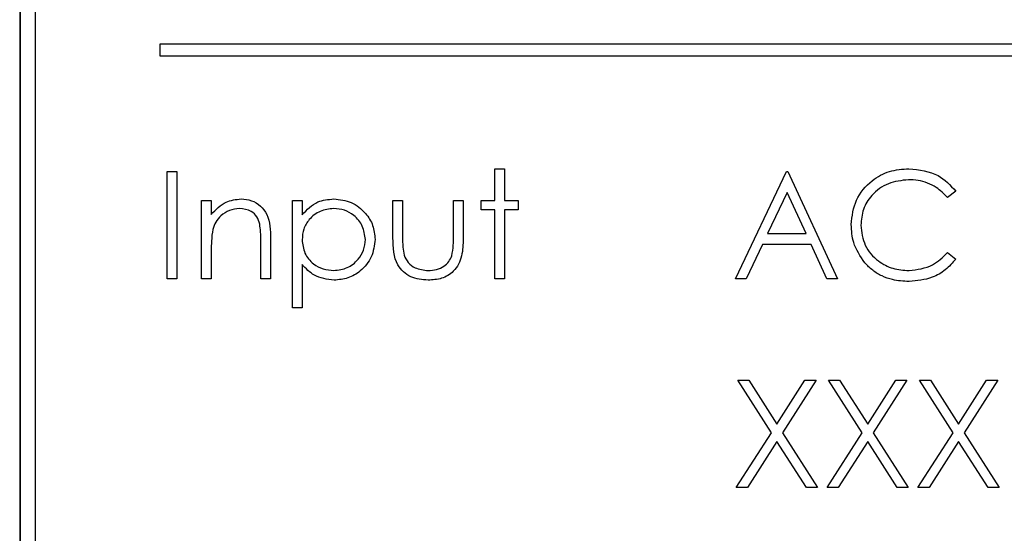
# Paper-space layout 'Blatt3' of a CAD drawing. Header units: millimetres. Extents: x 5 to 418, y 2 to 292.
# Tile 36 of 97: x 107.55 to 110.31, y 205.79 to 207.22. Entities that reach past the tile are written whole.
import ezdxf

# ---------------------------------------------------------------- set-up
doc = ezdxf.new("R2010")
doc.units = ezdxf.units.MM

psp = doc.layouts.new('Blatt3')

# ---------------------------------------------------------------- linework, layer by layer
at = {"color": 7, "linetype": 'Continuous', "lineweight": 25}
for p, q in [((107.5545, 208.5397), (107.5545, 201.7897)), ((107.5557, 208.5397), (107.5557, 201.7897)), ((107.5973, 208.4992), (107.5973, 201.8325)), ((107.9462, 207.1553), (107.9462, 207.122)), ((111.6129, 207.1553), (107.9462, 207.1553)), ((107.9462, 207.122), (111.6129, 207.122)), ((107.9668, 206.7994), (107.9938, 206.7994)), ((107.9668, 206.4994), (107.9668, 206.7994)), ((107.9938, 206.7994), (107.9938, 206.4994)), ((108.8822, 206.7186), (108.8822, 206.8071)), ((108.8822, 206.8071), (108.9092, 206.8071)), ((108.9092, 206.8071), (108.9092, 206.7186)), ((109.5553, 206.4994), (109.6976, 206.7994)), ((109.6976, 206.7994), (109.7015, 206.7994)), ((109.7015, 206.7994), (109.8399, 206.4994)), ((109.6992, 206.7409), (109.6449, 206.6263)), ((109.7521, 206.6263), (109.6992, 206.7409)), ((110.1707, 206.7444), (110.1471, 206.7263)), ((108.063, 206.7186), (108.0899, 206.7186)), ((108.063, 206.4994), (108.063, 206.7186)), ((108.0899, 206.7186), (108.0899, 206.6791)), ((108.3168, 206.4186), (108.3168, 206.7186)), ((108.3168, 206.7186), (108.3438, 206.7186)), ((108.3438, 206.7186), (108.3438, 206.6781)), ((108.5976, 206.7186), (108.6245, 206.7186)), ((108.5976, 206.6139), (108.5976, 206.7186)), ((108.6245, 206.7186), (108.6245, 206.617)), ((108.7668, 206.7186), (108.7938, 206.7186)), ((108.7668, 206.617), (108.7668, 206.7186)), ((108.7938, 206.7186), (108.7938, 206.6119)), ((108.8438, 206.6917), (108.8438, 206.7186)), ((108.8438, 206.7186), (108.8822, 206.7186)), ((108.9092, 206.7186), (108.9476, 206.7186)), ((108.9476, 206.7186), (108.9476, 206.6917)), ((108.8822, 206.6917), (108.8438, 206.6917)), ((108.8822, 206.4994), (108.8822, 206.6917)), ((108.9092, 206.6917), (108.9092, 206.4994)), ((108.9476, 206.6917), (108.9092, 206.6917)), ((108.2553, 206.6114), (108.2553, 206.4994)), ((109.6449, 206.6263), (109.7521, 206.6263)), ((108.0899, 206.5787), (108.0899, 206.4994)), ((108.2284, 206.4994), (108.2284, 206.6025)), ((109.6303, 206.5956), (109.5847, 206.4994)), ((109.7663, 206.5956), (109.6303, 206.5956)), ((109.8107, 206.4994), (109.7663, 206.5956)), ((110.1471, 206.5725), (110.1707, 206.5546)), ((108.3438, 206.5391), (108.3438, 206.4186)), ((107.9938, 206.4994), (107.9668, 206.4994)), ((108.0899, 206.4994), (108.063, 206.4994)), ((108.2553, 206.4994), (108.2284, 206.4994)), ((108.9092, 206.4994), (108.8822, 206.4994)), ((109.5847, 206.4994), (109.5553, 206.4994)), ((109.8399, 206.4994), (109.8107, 206.4994)), ((108.3438, 206.4186), (108.3168, 206.4186)), ((109.5611, 206.2161), (109.5921, 206.2161)), ((109.6552, 206.0691), (109.5611, 206.2161)), ((109.5921, 206.2161), (109.6707, 206.0934)), ((109.6707, 206.0934), (109.7492, 206.2161)), ((109.7803, 206.2161), (109.6863, 206.0691)), ((109.7492, 206.2161), (109.7803, 206.2161)), ((109.909, 206.0691), (109.8149, 206.2161)), ((109.8149, 206.2161), (109.846, 206.2161)), ((109.846, 206.2161), (109.9245, 206.0934)), ((109.9245, 206.0934), (110.0031, 206.2161)), ((110.0342, 206.2161), (109.9401, 206.0691)), ((110.0031, 206.2161), (110.0342, 206.2161)), ((110.1629, 206.0691), (110.0688, 206.2161)), ((110.0688, 206.2161), (110.0998, 206.2161)), ((110.0998, 206.2161), (110.1784, 206.0934)), ((110.1784, 206.0934), (110.2569, 206.2161)), ((110.288, 206.2161), (110.1939, 206.0691)), ((110.2569, 206.2161), (110.288, 206.2161)), ((109.5572, 205.9161), (109.6552, 206.0691)), ((109.6863, 206.0691), (109.7842, 205.9161)), ((109.8111, 205.9161), (109.909, 206.0691)), ((109.9401, 206.0691), (110.038, 205.9161)), ((110.0649, 205.9161), (110.1629, 206.0691)), ((110.1939, 206.0691), (110.2918, 205.9161)), ((109.6707, 206.0448), (109.5883, 205.9161)), ((109.7531, 205.9161), (109.6707, 206.0448)), ((109.9245, 206.0448), (109.8421, 205.9161)), ((110.0069, 205.9161), (109.9245, 206.0448)), ((110.1784, 206.0448), (110.096, 205.9161)), ((110.2608, 205.9161), (110.1784, 206.0448)), ((109.5883, 205.9161), (109.5572, 205.9161)), ((109.7842, 205.9161), (109.7531, 205.9161)), ((109.8421, 205.9161), (109.8111, 205.9161)), ((110.038, 205.9161), (110.0069, 205.9161)), ((110.096, 205.9161), (110.0649, 205.9161)), ((110.2918, 205.9161), (110.2608, 205.9161))]:
    psp.add_line(p, q, dxfattribs=at)
for points, knots in [([(109.8784, 206.6511), (109.8811, 206.6747), (109.8866, 206.7217), (109.931, 206.7732), (109.9844, 206.803), (110.0213, 206.8057), (110.0398, 206.8071)], [0, 0, 0, 0, 0.2795119, 0.5590796, 0.7793739, 1, 1, 1, 1]), ([(110.0398, 206.8071), (110.0686, 206.8039), (110.1201, 206.7982), (110.1552, 206.7608), (110.1707, 206.7444)], [0, 0, 0, 0, 0.5595165, 1, 1, 1, 1]), ([(110.0381, 206.7763), (110.019, 206.7741), (109.9807, 206.7698), (109.936, 206.7372), (109.9094, 206.6944), (109.9067, 206.6642), (109.9053, 206.6491)], [0, 0, 0, 0, 0.2798558, 0.5595188, 0.7796855, 1, 1, 1, 1]), ([(110.1471, 206.7263), (110.1373, 206.7365), (110.1212, 206.7534), (110.0919, 206.7676), (110.0655, 206.7751), (110.0472, 206.7759), (110.0381, 206.7763)], [0, 0, 0, 0, 0.339327, 0.559466, 0.779727, 1, 1, 1, 1]), ([(108.0899, 206.6791), (108.1027, 206.6929), (108.1256, 206.7175), (108.1587, 206.721), (108.1733, 206.7225)], [0, 0, 0, 0, 0.559141, 1, 1, 1, 1]), ([(108.1733, 206.7225), (108.1832, 206.7216), (108.2028, 206.7199), (108.2286, 206.7041), (108.2548, 206.6691), (108.2551, 206.6352), (108.2553, 206.6114)], [0, 0, 0, 0, 0.187021, 0.37389, 0.56061, 1, 1, 1, 1]), ([(108.3438, 206.6781), (108.3574, 206.6925), (108.3818, 206.7182), (108.4169, 206.7212), (108.4323, 206.7225)], [0, 0, 0, 0, 0.558418, 1, 1, 1, 1]), ([(108.4323, 206.7225), (108.4492, 206.7206), (108.4828, 206.7167), (108.5203, 206.6862), (108.544, 206.6493), (108.5464, 206.6228), (108.5476, 206.6096)], [0, 0, 0, 0, 0.279627, 0.559432, 0.779703, 1, 1, 1, 1]), ([(108.1686, 206.6956), (108.1591, 206.6946), (108.1401, 206.6926), (108.1178, 206.6772), (108.1016, 206.6587), (108.0966, 206.6446), (108.0941, 206.6375)], [0, 0, 0, 0, 0.279553, 0.559373, 0.779703, 1, 1, 1, 1]), ([(108.2252, 206.6524), (108.223, 206.6594), (108.2188, 206.6733), (108.1993, 206.6925), (108.1802, 206.6944), (108.1686, 206.6956)], [0, 0, 0, 0, 0.281192, 0.561331, 1, 1, 1, 1]), ([(108.4321, 206.6956), (108.4191, 206.6942), (108.3932, 206.6914), (108.3639, 206.6681), (108.3463, 206.6391), (108.3446, 206.6187), (108.3438, 206.6085)], [0, 0, 0, 0, 0.279747, 0.559315, 0.779515, 1, 1, 1, 1]), ([(108.5207, 206.6093), (108.5189, 206.6221), (108.5153, 206.6477), (108.4916, 206.6763), (108.4624, 206.6928), (108.4422, 206.6946), (108.4321, 206.6956)], [0, 0, 0, 0, 0.2793874, 0.5590918, 0.7795083, 1, 1, 1, 1]), ([(108.0941, 206.6375), (108.0926, 206.6266), (108.0899, 206.607), (108.0899, 206.5873), (108.0899, 206.5787)], [0, 0, 0, 0, 0.559658, 1, 1, 1, 1]), ([(108.2284, 206.6025), (108.2284, 206.6119), (108.2285, 206.6286), (108.2262, 206.6451), (108.2252, 206.6524)], [0, 0, 0, 0, 0.560255, 1, 1, 1, 1]), ([(109.9164, 206.5442), (109.904, 206.5623), (109.8818, 206.5948), (109.8794, 206.6339), (109.8784, 206.6511)], [0, 0, 0, 0, 0.559029, 1, 1, 1, 1]), ([(109.9053, 206.6491), (109.9076, 206.6297), (109.9122, 206.5909), (109.9498, 206.5491), (109.9943, 206.5257), (110.0248, 206.5235), (110.04, 206.5225)], [0, 0, 0, 0, 0.279434, 0.558921, 0.779283, 1, 1, 1, 1]), ([(108.3438, 206.6085), (108.3452, 206.5956), (108.3481, 206.5697), (108.3726, 206.5413), (108.4022, 206.5254), (108.4224, 206.5234), (108.4325, 206.5225)], [0, 0, 0, 0, 0.279654, 0.558875, 0.779455, 1, 1, 1, 1]), ([(108.4325, 206.5225), (108.4454, 206.5241), (108.471, 206.5273), (108.4998, 206.5505), (108.5173, 206.5791), (108.5196, 206.5993), (108.5207, 206.6093)], [0, 0, 0, 0, 0.279628, 0.559247, 0.779775, 1, 1, 1, 1]), ([(108.5476, 206.6096), (108.5457, 206.5928), (108.5417, 206.559), (108.5104, 206.5219), (108.4729, 206.499), (108.4464, 206.4967), (108.4332, 206.4956)], [0, 0, 0, 0, 0.27954, 0.559273, 0.779559, 1, 1, 1, 1]), ([(108.6959, 206.4956), (108.6792, 206.4969), (108.6459, 206.4995), (108.5993, 206.5434), (108.5983, 206.5871), (108.5976, 206.6139)], [0, 0, 0, 0, 0.28097, 0.559785, 1, 1, 1, 1]), ([(108.6245, 206.617), (108.6245, 206.6073), (108.6245, 206.5901), (108.6275, 206.5731), (108.6288, 206.5657)], [0, 0, 0, 0, 0.5603768, 1, 1, 1, 1]), ([(108.7938, 206.6119), (108.7935, 206.5955), (108.793, 206.563), (108.7719, 206.5202), (108.7344, 206.498), (108.7087, 206.4964), (108.6959, 206.4956)], [0, 0, 0, 0, 0.281501, 0.559646, 0.779298, 1, 1, 1, 1]), ([(108.7624, 206.5635), (108.764, 206.5734), (108.767, 206.5911), (108.7669, 206.6091), (108.7668, 206.617)], [0, 0, 0, 0, 0.559371, 1, 1, 1, 1]), ([(108.6288, 206.5657), (108.6321, 206.5583), (108.6387, 206.5436), (108.6629, 206.5261), (108.6835, 206.5239), (108.6961, 206.5225)], [0, 0, 0, 0, 0.280117, 0.560544, 1, 1, 1, 1]), ([(108.6961, 206.5225), (108.7039, 206.5229), (108.7195, 206.5238), (108.7395, 206.5332), (108.7546, 206.5468), (108.7598, 206.558), (108.7624, 206.5635)], [0, 0, 0, 0, 0.28027, 0.560007, 0.780074, 1, 1, 1, 1]), ([(110.04, 206.5225), (110.0632, 206.5253), (110.1047, 206.5304), (110.1341, 206.5596), (110.1471, 206.5725)], [0, 0, 0, 0, 0.558772, 1, 1, 1, 1]), ([(110.1707, 206.5546), (110.1614, 206.544), (110.1429, 206.5228), (110.0985, 206.4974), (110.0623, 206.4938), (110.0402, 206.4917)], [0, 0, 0, 0, 0.2804103, 0.5607951, 1, 1, 1, 1]), ([(108.4332, 206.4956), (108.4137, 206.4982), (108.3787, 206.5028), (108.3545, 206.528), (108.3438, 206.5391)], [0, 0, 0, 0, 0.558466, 1, 1, 1, 1]), ([(110.0402, 206.4917), (110.0244, 206.4926), (109.9984, 206.494), (109.9642, 206.5064), (109.9377, 206.5221), (109.9235, 206.5368), (109.9164, 206.5442)], [0, 0, 0, 0, 0.339838, 0.559927, 0.779959, 1, 1, 1, 1])]:
    psp.add_open_spline(points, degree=3, knots=knots, dxfattribs=at)

doc.saveas('drawing.dxf')
